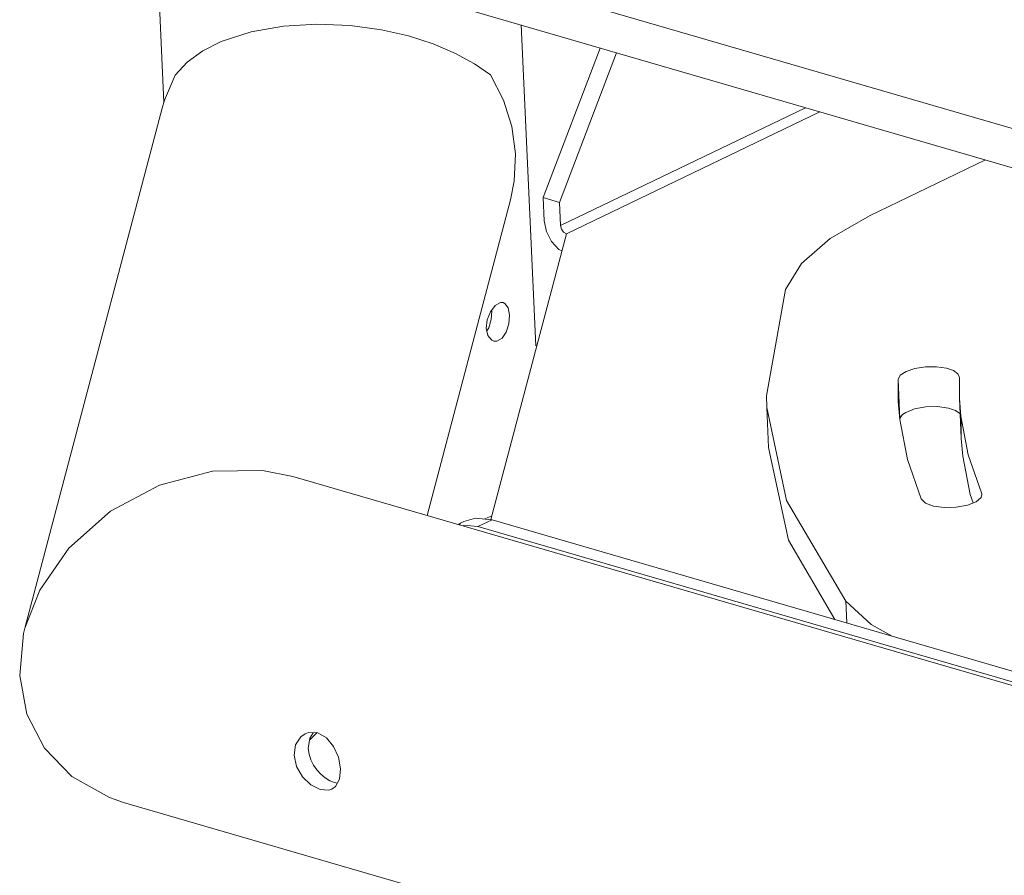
# Model space of a CAD drawing. Header units: millimetres. Extents: x 3925 to 5043, y -86 to 778.
# Tile 123 of 157: x 4767 to 4801, y 430 to 459. Entities that reach past the tile are written whole.
import ezdxf

# ---------------------------------------------------------------- set-up
doc = ezdxf.new("R2010")
doc.units = ezdxf.units.MM
doc.header["$LTSCALE"] = 46.255
doc.layers.add('140-154101-0DXF_CONTINUOUS_LINE', color=7, linetype='CONTINUOUS')

msp = doc.modelspace()

# ---------------------------------------------------------------- linework, layer by layer
at = {"layer": '140-154101-0DXF_CONTINUOUS_LINE', "color": 7, "linetype": 'Continuous', "lineweight": 0}
for p, q in [((4771.121, 464.2046), (4810.3688, 452.789)), ((4810.4325, 451.4039), (4771.1847, 462.8195)), ((4771.5334, 462.7181), (4771.8268, 456.3421)), ((4784.2164, 459.0292), (4784.7286, 447.8995)), ((4786.965, 458.2297), (4784.9868, 453.0374)), ((4785.5539, 452.8725), (4787.5321, 458.0648)), ((4771.7695, 456.1464), (4767.0071, 438.0974)), ((4785.5911, 452.0645), (4794.0869, 456.1582)), ((4794.5813, 456.0144), (4785.7907, 451.7787)), ((4800.3243, 454.344), (4796.3105, 452.4099)), ((4783.8558, 452.9574), (4780.9652, 442.0022)), ((4785.024, 452.2295), (4784.9868, 453.0374)), ((4784.9868, 453.0374), (4785.5539, 452.8725)), ((4785.5539, 452.8725), (4785.5911, 452.0645)), ((4783.1748, 441.8646), (4785.7907, 451.7787)), ((4785.5278, 451.2424), (4785.2755, 451.5122)), ((4785.6343, 451.186), (4785.5278, 451.2424)), ((4792.7309, 446.1595), (4793.3962, 449.8438)), ((4783.1569, 449.0792), (4783.3225, 449.2908)), ((4783.1811, 448.8033), (4783.2017, 449.1034)), ((4783.2017, 449.1034), (4783.1968, 449.1303)), ((4783.029, 448.4168), (4783.0945, 448.5156)), ((4783.0945, 448.5156), (4783.1811, 448.8033)), ((4799.4215, 446.8004), (4799.4213, 446.8133)), ((4799.4247, 446.0607), (4799.4215, 446.8004)), ((4797.3624, 445.3435), (4797.2987, 446.7285)), ((4797.2987, 446.7285), (4797.302, 445.963)), ((4792.7412, 445.7531), (4792.7309, 446.1595)), ((4792.7411, 445.7531), (4792.8049, 444.3681)), ((4793.4303, 442.5295), (4792.7412, 445.7531)), ((4797.302, 445.963), (4797.3528, 445.3327)), ((4799.4884, 444.6757), (4799.4247, 446.0607)), ((4797.5631, 445.583), (4797.8693, 445.7036)), ((4799.4853, 445.4153), (4799.4885, 444.6757)), ((4797.3528, 445.3327), (4797.6194, 443.9488)), ((4792.805, 444.3681), (4793.494, 441.1444)), ((4800.1936, 442.7934), (4799.7315, 444.1145)), ((4797.6194, 443.9488), (4798.0977, 442.5815)), ((4776.3049, 443.3577), (4853.1557, 421.0049)), ((4799.7952, 442.7295), (4799.8964, 442.4402)), ((4800.1963, 442.7358), (4800.1936, 442.7934)), ((4800.2061, 442.7363), (4800.1936, 442.7934)), ((4795.4802, 439.0278), (4793.4303, 442.5295)), ((4782.9268, 441.8824), (4783.2157, 441.9963)), ((4782.0205, 441.6952), (4782.2343, 441.7982)), ((4782.2216, 441.6674), (4782.7234, 441.6184)), ((4782.6325, 441.9111), (4782.2344, 441.7979)), ((4783.2132, 441.8544), (4782.6325, 441.9111)), ((4783.2132, 441.8544), (4782.7234, 441.6184)), ((4783.2132, 441.8544), (4851.9066, 421.8743)), ((4851.4168, 421.6383), (4782.7234, 441.6184)), ((4793.494, 441.1444), (4795.1028, 438.3962)), ((4795.5148, 438.2764), (4795.4802, 439.0278)), ((4777.1448, 434.4771), (4776.8789, 434.2131)), ((4776.5765, 434.3209), (4776.7302, 434.4271)), ((4776.835, 433.9189), (4776.8893, 434.2825)), ((4776.8893, 434.2825), (4777.0084, 434.4641)), ((4776.3452, 433.6829), (4776.433, 433.2925)), ((4777.9157, 432.8595), (4777.9519, 433.2156)), ((4777.4273, 432.8982), (4777.2725, 433.0253)), ((4777.5896, 432.8007), (4777.4273, 432.8982)), ((4777.7512, 432.7369), (4777.5896, 432.8007)), ((4777.7512, 432.7368), (4777.8408, 432.7205)), ((4770.4291, 432.0487), (4852.2028, 408.264))]:
    msp.add_line(p, q, dxfattribs=at)
for points in [[(4773.814, 458.4522), (4774.8502, 458.7922), (4775.9728, 458.9926), (4777.1276, 459.0628), (4778.2933, 459.0136), (4779.3785, 458.8634), (4780.3178, 458.6474), (4781.1733, 458.3711), (4781.9441, 458.0419), (4782.6079, 457.677), (4783.1532, 457.2949)], [(4772.2198, 457.2911), (4772.6387, 457.7432), (4773.1787, 458.1318), (4773.814, 458.4522)], [(4772.2198, 457.2911), (4771.8495, 456.4197), (4771.7695, 456.1464)], [(4784.0248, 454.5541), (4783.8969, 455.5018), (4783.6036, 456.4238), (4783.1532, 457.2949)], [(4783.8557, 452.9574), (4783.9841, 453.6063), (4784.0248, 454.5541)], [(4793.3962, 449.8438), (4793.9517, 450.749), (4794.935, 451.6149), (4796.3105, 452.4099)], [(4785.2755, 451.5122), (4785.0989, 451.8564), (4785.024, 452.2295)], [(4785.5911, 452.0645), (4785.6219, 451.9413), (4785.6945, 451.8375), (4785.7907, 451.7787)], [(4783.3225, 449.2908), (4783.5015, 449.3928), (4783.594, 449.3933)], [(4783.594, 449.3933), (4783.6579, 449.3647), (4783.7669, 449.2101), (4783.8136, 448.9587)], [(4783.0096, 448.5013), (4783.0425, 448.7977), (4783.1569, 449.0792)], [(4783.8136, 448.9587), (4783.7925, 448.6604), (4783.7042, 448.3727), (4783.5595, 448.1558)], [(4783.2774, 448.0552), (4783.203, 448.0864), (4783.0678, 448.2473), (4783.0096, 448.5013)], [(4783.5595, 448.1558), (4783.3806, 448.0534), (4783.2774, 448.0552)], [(4798.9814, 447.1179), (4798.6327, 447.1673), (4798.2504, 447.1637), (4797.8835, 447.1083), (4797.5785, 447.0083), (4797.3742, 446.8761), (4797.2987, 446.7285)], [(4799.4213, 446.8133), (4799.3725, 446.9263), (4799.2206, 447.0359), (4798.9814, 447.1179)], [(4797.8693, 445.7036), (4798.2545, 445.7733), (4798.6651, 445.784), (4799.0451, 445.7328)], [(4799.7315, 444.1145), (4799.4738, 445.4517), (4799.4247, 446.0607)], [(4797.3624, 445.3435), (4797.3874, 445.4264), (4797.4553, 445.5073), (4797.5631, 445.583)], [(4799.0451, 445.7328), (4799.2843, 445.6509), (4799.4362, 445.5413), (4799.4501, 445.5091)], [(4799.4885, 444.6757), (4799.5376, 444.0666), (4799.7952, 442.7295)], [(4776.3045, 443.3581), (4775.2517, 443.5665), (4773.5116, 443.5412), (4771.6779, 443.0612), (4769.9752, 442.1523), (4768.527, 440.8694), (4767.5189, 439.411), (4767.0071, 438.0974)], [(4798.0977, 442.5815), (4798.2435, 442.4382), (4798.5246, 442.334), (4798.8975, 442.2832), (4799.3109, 442.2932), (4799.699, 442.363), (4800.0025, 442.4816), (4800.1776, 442.6329), (4800.2061, 442.7363)], [(4782.2344, 441.7979), (4782.1217, 441.7362), (4782.0665, 441.6818)], [(4797.0907, 437.818), (4796.3659, 438.2195), (4795.4802, 439.0278)], [(4767.0071, 438.0974), (4766.9618, 437.914), (4766.8252, 436.4519)], [(4766.8252, 436.4519), (4767.0772, 435.1121), (4767.6853, 433.931), (4768.6359, 432.9479), (4769.9435, 432.2133), (4770.4294, 432.0483)], [(4776.7302, 434.4271), (4776.8497, 434.4694), (4777.1628, 434.459)], [(4776.3452, 433.6829), (4776.3966, 434.0416), (4776.5765, 434.3209)], [(4777.9519, 433.2156), (4777.8815, 433.6144), (4777.7156, 433.9902), (4777.4681, 434.2876), (4777.1628, 434.459)], [(4777.2725, 433.0253), (4777.1337, 433.1757), (4777.016, 433.3449), (4776.9239, 433.529), (4776.8623, 433.7224), (4776.835, 433.9189)], [(4776.433, 433.2925), (4776.6406, 432.9366), (4776.9299, 432.6595), (4777.2531, 432.4968)], [(4777.6525, 432.513), (4777.778, 432.604), (4777.9157, 432.8595)], [(4777.2531, 432.4968), (4777.5498, 432.4784), (4777.6525, 432.513)]]:
    msp.add_lwpolyline(points, dxfattribs=at)

doc.saveas('drawing.dxf')
